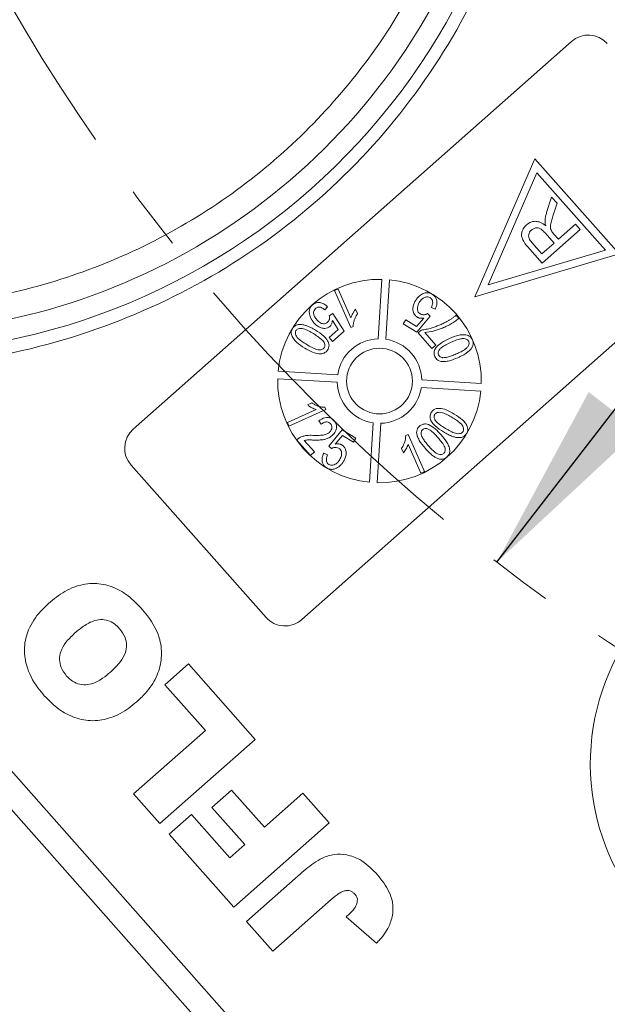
# Model space of a CAD drawing. Header units: millimetres. Extents: x 8853 to 11418, y 45 to 1005.
# Tile 151 of 256: x 10629 to 10652, y 447 to 486. Entities that reach past the tile are written whole.
import ezdxf

# ---------------------------------------------------------------- set-up
doc = ezdxf.new("R2010")
doc.units = ezdxf.units.MM
doc.linetypes.add('CENTERX2', pattern=[20.32, 12.7, -2.54, 2.54, -2.54])
doc.styles.get("Standard").update_dxf_attribs({"font": '仿宋_GB2312_0.TTF', "width": 0.8})
doc.dimstyles.new('副本 ISO-35.1', dxfattribs={"dimtxt": 9, "dimasz": 7.5, "dimexe": 5, "dimexo": 0.625, "dimgap": 2.5, "dimtad": 1, "dimtoh": 1, "dimdsep": 46, "dimtxsty": 'Standard', "dimcen": 2.5, "dimadec": 0, "dimazin": 0, "dimtfac": 1, "dimtmove": 0, "dimatfit": 3, "dimfxl": 0, "dimarcsym": 0})

msp = doc.modelspace()

# ---------------------------------------------------------------- linework, layer by layer
at = {"color": 7, "linetype": 'Continuous', "lineweight": 15}
for p, q in [((10633.025, 469.717), (10650.243, 484.965)), ((10648.802, 480.35), (10646.446, 474.924)), ((10652.117, 476.607), (10648.802, 480.35)), ((10646.978, 475.395), (10648.89, 479.799)), ((10648.89, 479.799), (10651.58, 476.76)), ((10649.271, 478.234), (10649.467, 478.845)), ((10649.467, 478.845), (10649.681, 478.603)), ((10649.681, 478.603), (10649.53, 478.137)), ((10656.873, 477.479), (10639.655, 462.23)), ((10650.595, 477.571), (10649.098, 476.245)), ((10650.408, 477.782), (10649.737, 477.187)), ((10650.595, 477.571), (10650.408, 477.782)), ((10649.084, 476.609), (10648.689, 477.055)), ((10649.209, 477.435), (10649.564, 477.034)), ((10649.545, 477.403), (10649.737, 477.187)), ((10651.58, 476.76), (10646.978, 475.395)), ((10649.098, 476.245), (10648.523, 476.895)), ((10649.564, 477.034), (10649.084, 476.609)), ((10646.446, 474.924), (10652.117, 476.607)), ((10642.654, 473.271), (10642.795, 475.608)), ((10643.095, 475.59), (10642.953, 473.253)), ((10640.932, 475.166), (10641.073, 475.229)), ((10641.58, 473.712), (10640.932, 475.166)), ((10641.073, 475.229), (10641.579, 474.096)), ((10640.663, 474.53), (10640.554, 474.406)), ((10641.843, 474.265), (10641.766, 474.437)), ((10644.893, 474.439), (10644.745, 474.508)), ((10640.729, 474.177), (10640.865, 474.27)), ((10641.079, 473.638), (10640.85, 473.988)), ((10640.865, 474.27), (10641.317, 473.575)), ((10643.636, 473.854), (10643.731, 474.014)), ((10643.731, 474.014), (10644.163, 473.755)), ((10644.163, 473.755), (10644.441, 474.085)), ((10644.698, 474.167), (10644.174, 473.531)), ((10644.585, 474.262), (10644.698, 474.167)), ((10645.715, 474.195), (10645.824, 474.073)), ((10640.721, 473.32), (10641.079, 473.638)), ((10641.317, 473.575), (10640.857, 473.167)), ((10641.58, 473.712), (10641.671, 473.753)), ((10644.174, 473.531), (10643.636, 473.854)), ((10644.22, 473.501), (10644.344, 473.612)), ((10640.857, 473.167), (10640.721, 473.32)), ((10644.764, 472.887), (10644.22, 473.501)), ((10644.482, 473.515), (10644.917, 473.023)), ((10644.917, 473.023), (10644.764, 472.887)), ((10641.041, 471.56), (10638.704, 471.701)), ((10638.722, 472.001), (10641.059, 471.859)), ((10644.366, 471.658), (10646.702, 471.517)), ((10642.071, 440.648), (10614.933, 471.292)), ((10646.684, 471.217), (10644.347, 471.359)), ((10639.083, 469.979), (10640.216, 470.485)), ((10640.6, 470.486), (10639.146, 469.838)), ((10640.047, 470.749), (10639.875, 470.672)), ((10640.6, 470.486), (10640.559, 470.577)), ((10614.926, 469.792), (10641.322, 439.985)), ((10639.146, 469.838), (10639.083, 469.979)), ((10640.413, 469.909), (10640.32, 470.045)), ((10642.311, 467.628), (10642.453, 469.965)), ((10642.752, 469.947), (10642.611, 467.61)), ((10640.709, 469.051), (10641.232, 469.687)), ((10641.243, 469.463), (10640.965, 469.133)), ((10641.232, 469.687), (10641.77, 469.364)), ((10641.675, 469.204), (10641.243, 469.463)), ((10641.77, 469.364), (10641.675, 469.204)), ((10643.826, 469.506), (10643.735, 469.465)), ((10643.826, 469.506), (10644.474, 468.052)), ((10639.99, 468.685), (10639.446, 469.299)), ((10639.742, 469.274), (10640.144, 468.821)), ((10640.821, 468.956), (10640.709, 469.051)), ((10643.563, 468.953), (10643.64, 468.781)), ((10644.333, 467.989), (10643.827, 469.122)), ((10640.144, 468.821), (10639.99, 468.685)), ((10640.513, 468.779), (10640.661, 468.71)), ((10638.243, 462.316), (10632.939, 468.305)), ((10644.474, 468.052), (10644.333, 467.989)), ((10634.267, 459.666), (10635.19, 460.484)), ((10635.19, 460.484), (10637.817, 457.518)), ((10635.86, 457.867), (10634.267, 459.666)), ((10633.04, 455.37), (10635.86, 457.867)), ((10637.817, 457.518), (10634.073, 454.204)), ((10634.073, 454.204), (10633.04, 455.37)), ((10636.114, 454.837), (10636.892, 455.526)), ((10636.892, 455.526), (10638.184, 454.068)), ((10638.184, 454.068), (10639.691, 455.402)), ((10639.691, 455.402), (10640.724, 454.236)), ((10637.406, 453.379), (10636.114, 454.837)), ((10634.441, 453.789), (10635.316, 454.564)), ((10635.316, 454.564), (10636.823, 452.862)), ((10640.724, 454.236), (10636.981, 450.921)), ((10636.981, 450.921), (10634.441, 453.789)), ((10636.823, 452.862), (10637.406, 453.379)), ((10637.477, 450.36), (10639.503, 452.154)), ((10640.801, 451.222), (10638.511, 449.193)), ((10638.511, 449.193), (10637.477, 450.36)), ((10641.398, 450.536), (10642.587, 449.507))]:
    msp.add_line(p, q, dxfattribs=at)
msp.add_circle((10642.703, 471.609), 1.292, dxfattribs=at)
at = {"color": 1, "linetype": 'CENTERX2', "lineweight": 13}
msp.add_arc((10693.025, 523.672), 74.781, 111.54621, 243.82451, dxfattribs=at)
at = {"color": 7, "linetype": 'Continuous', "lineweight": 15}
for centre, radius, start, end in [((10622.911, 498.483), 25.8, 265.3706, 357.6854), ((10622.911, 498.483), 25, 200.4733, 334.8974), ((10650.906, 484.217), 1, 41.528, 131.528), ((10642.703, 471.609), 4, 88.6771, 174.3789), ((10642.703, 471.609), 4, 358.6771, 84.3789), ((10642.703, 471.609), 1.663, 91.7024, 171.3536), ((10642.703, 471.609), 1.663, 1.7024, 81.3536), ((10642.703, 471.609), 4, 178.6771, 264.3789), ((10642.703, 471.609), 1.663, 181.7024, 261.3536), ((10642.703, 471.609), 1.663, 271.7024, 351.3536), ((10642.703, 471.609), 4, 268.6771, 354.3789), ((10633.688, 468.968), 1, 131.528, 221.528), ((10660.038, 456.56), 9.05, 20.7049, 242.3512), ((10660.038, 456.56), 25, 244.316, 18.7401), ((10638.992, 462.979), 1, 221.528, 311.528)]:
    msp.add_arc(centre, radius, start, end, dxfattribs=at)
for points, knots in [([(10649.189, 497.421), (10649.018, 495.679), (10648.671, 492.159), (10646.821, 487.128), (10644.068, 482.558), (10640.462, 478.664), (10636.161, 475.556), (10631.292, 473.375), (10626.074, 472.147), (10622.538, 472.229), (10620.788, 472.269)], [0, 0, 0, 0, 0.123724, 0.25, 0.376276, 0.5, 0.623724, 0.75, 0.876276, 1, 1, 1, 1]), ([(10645.152, 489.466), (10644.664, 488.396), (10643.671, 486.216), (10641.556, 483.231), (10638.981, 480.523), (10635.968, 478.228), (10632.635, 476.432), (10629.105, 475.204), (10625.513, 474.511), (10623.118, 474.505), (10621.941, 474.503)], [0, 0, 0, 0, 0.119843, 0.244, 0.371208, 0.5, 0.628792, 0.756, 0.880157, 1, 1, 1, 1]), ([(10649.207, 477.895), (10649.208, 477.912), (10649.209, 477.945), (10649.214, 477.995), (10649.222, 478.045), (10649.233, 478.101), (10649.249, 478.164), (10649.264, 478.211), (10649.271, 478.234)], [0, 0, 0, 0, 0.144665, 0.289487, 0.4342, 0.579222, 0.789354, 1, 1, 1, 1]), ([(10648.482, 477.754), (10648.537, 477.795), (10648.637, 477.869), (10648.818, 477.901), (10649.006, 477.87), (10649.142, 477.79), (10649.218, 477.728), (10649.236, 477.714)], [0, 0, 0, 0, 0.243042, 0.443531, 0.644482, 0.917379, 1, 1, 1, 1]), ([(10649.236, 477.714), (10649.232, 477.729), (10649.224, 477.758), (10649.214, 477.803), (10649.208, 477.849), (10649.207, 477.88), (10649.207, 477.895)], [0, 0, 0, 0, 0.250484, 0.501049, 0.749483, 1, 1, 1, 1]), ([(10649.53, 478.137), (10649.511, 478.073), (10649.471, 477.942), (10649.423, 477.766), (10649.418, 477.614), (10649.448, 477.542), (10649.46, 477.514)], [0, 0, 0, 0, 0.311481, 0.638477, 0.856708, 1, 1, 1, 1]), ([(10648.523, 476.895), (10648.45, 476.979), (10648.345, 477.103), (10648.277, 477.309), (10648.295, 477.475), (10648.363, 477.632), (10648.444, 477.716), (10648.482, 477.754)], [0, 0, 0, 0, 0.336384, 0.490534, 0.645438, 0.837553, 1, 1, 1, 1]), ([(10648.689, 477.055), (10648.646, 477.109), (10648.583, 477.188), (10648.558, 477.32), (10648.576, 477.416), (10648.618, 477.493), (10648.657, 477.532), (10648.673, 477.547)], [0, 0, 0, 0, 0.363897, 0.534205, 0.704468, 0.879693, 1, 1, 1, 1]), ([(10648.673, 477.547), (10648.709, 477.573), (10648.773, 477.618), (10648.885, 477.64), (10648.99, 477.622), (10649.102, 477.55), (10649.168, 477.479), (10649.209, 477.435)], [0, 0, 0, 0, 0.210178, 0.371226, 0.533565, 0.714898, 1, 1, 1, 1]), ([(10649.46, 477.514), (10649.463, 477.509), (10649.469, 477.499), (10649.479, 477.484), (10649.489, 477.47), (10649.504, 477.452), (10649.522, 477.429), (10649.537, 477.412), (10649.545, 477.403)], [0, 0, 0, 0, 0.125153, 0.250477, 0.375646, 0.500866, 0.750267, 1, 1, 1, 1]), ([(10644.185, 474.122), (10644.151, 474.148), (10644.082, 474.2), (10644.024, 474.33), (10644.008, 474.481), (10644.042, 474.634), (10644.09, 474.723), (10644.113, 474.765)], [0, 0, 0, 0, 0.177529, 0.354598, 0.576747, 0.802574, 1, 1, 1, 1]), ([(10644.113, 474.765), (10644.122, 474.779), (10644.139, 474.808), (10644.169, 474.848), (10644.201, 474.887), (10644.245, 474.934), (10644.307, 474.986), (10644.362, 475.017), (10644.39, 475.033)], [0, 0, 0, 0, 0.127963, 0.256223, 0.384243, 0.512773, 0.753539, 1, 1, 1, 1]), ([(10644.691, 474.89), (10644.662, 474.903), (10644.608, 474.927), (10644.511, 474.915), (10644.407, 474.868), (10644.322, 474.787), (10644.279, 474.721), (10644.263, 474.696)], [0, 0, 0, 0, 0.177382, 0.334007, 0.546686, 0.828047, 1, 1, 1, 1]), ([(10644.39, 475.033), (10644.413, 475.044), (10644.461, 475.065), (10644.531, 475.081), (10644.596, 475.084), (10644.657, 475.076), (10644.717, 475.058), (10644.754, 475.038), (10644.773, 475.027)], [0, 0, 0, 0, 0.1911564, 0.3867446, 0.5322418, 0.6820741, 0.8386781, 1, 1, 1, 1]), ([(10644.745, 474.508), (10644.767, 474.566), (10644.799, 474.649), (10644.789, 474.763), (10644.758, 474.836), (10644.717, 474.873), (10644.694, 474.888), (10644.691, 474.89)], [0, 0, 0, 0, 0.432044, 0.616827, 0.802741, 0.978102, 1, 1, 1, 1]), ([(10644.773, 475.027), (10644.815, 474.996), (10644.89, 474.942), (10644.948, 474.821), (10644.966, 474.695), (10644.948, 474.563), (10644.911, 474.48), (10644.893, 474.439)], [0, 0, 0, 0, 0.231033, 0.410099, 0.588276, 0.79967, 1, 1, 1, 1]), ([(10639.952, 474.243), (10639.948, 474.269), (10639.941, 474.32), (10639.946, 474.391), (10639.962, 474.455), (10639.987, 474.509), (10640.021, 474.561), (10640.051, 474.589), (10640.067, 474.604)], [0, 0, 0, 0, 0.1932488, 0.3908984, 0.5355885, 0.684711, 0.8399549, 1, 1, 1, 1]), ([(10640.067, 474.604), (10640.107, 474.634), (10640.185, 474.691), (10640.334, 474.704), (10640.489, 474.665), (10640.596, 474.593), (10640.653, 474.539), (10640.663, 474.53)], [0, 0, 0, 0, 0.222912, 0.429114, 0.647214, 0.937531, 1, 1, 1, 1]), ([(10640.188, 474.465), (10640.166, 474.441), (10640.128, 474.401), (10640.106, 474.318), (10640.116, 474.221), (10640.162, 474.114), (10640.216, 474.047), (10640.242, 474.015)], [0, 0, 0, 0, 0.188744, 0.324822, 0.492508, 0.758011, 1, 1, 1, 1]), ([(10640.554, 474.406), (10640.51, 474.441), (10640.446, 474.492), (10640.347, 474.522), (10640.279, 474.518), (10640.226, 474.496), (10640.199, 474.474), (10640.188, 474.465)], [0, 0, 0, 0, 0.406374, 0.592589, 0.744614, 0.896945, 1, 1, 1, 1]), ([(10641.766, 474.437), (10641.756, 474.424), (10641.734, 474.398), (10641.706, 474.357), (10641.679, 474.315), (10641.647, 474.258), (10641.609, 474.187), (10641.589, 474.126), (10641.579, 474.096)], [0, 0, 0, 0, 0.127794, 0.25608, 0.383876, 0.511854, 0.754509, 1, 1, 1, 1]), ([(10644.263, 474.696), (10644.232, 474.634), (10644.187, 474.544), (10644.189, 474.411), (10644.221, 474.325), (10644.269, 474.274), (10644.3, 474.254), (10644.309, 474.249)], [0, 0, 0, 0, 0.404133, 0.590474, 0.778216, 0.938326, 1, 1, 1, 1]), ([(10640.127, 473.897), (10640.116, 473.91), (10640.095, 473.936), (10640.065, 473.976), (10640.037, 474.018), (10640.005, 474.074), (10639.973, 474.149), (10639.959, 474.212), (10639.952, 474.243)], [0, 0, 0, 0, 0.127378, 0.254999, 0.382438, 0.510406, 0.752427, 1, 1, 1, 1]), ([(10640.242, 474.015), (10640.286, 473.971), (10640.35, 473.907), (10640.458, 473.863), (10640.536, 473.857), (10640.607, 473.882), (10640.643, 473.911), (10640.662, 473.925)], [0, 0, 0, 0, 0.383963, 0.547613, 0.713022, 0.855096, 1, 1, 1, 1]), ([(10640.662, 473.925), (10640.673, 473.936), (10640.696, 473.958), (10640.719, 473.995), (10640.733, 474.032), (10640.74, 474.074), (10640.74, 474.123), (10640.733, 474.159), (10640.729, 474.177)], [0, 0, 0, 0, 0.169274, 0.343337, 0.470122, 0.601323, 0.797642, 1, 1, 1, 1]), ([(10640.85, 473.988), (10640.849, 473.975), (10640.846, 473.948), (10640.838, 473.904), (10640.823, 473.856), (10640.799, 473.814), (10640.775, 473.781), (10640.759, 473.765), (10640.751, 473.758)], [0, 0, 0, 0, 0.155622, 0.312048, 0.522865, 0.739991, 0.868899, 1, 1, 1, 1]), ([(10641.671, 473.753), (10641.673, 473.794), (10641.675, 473.878), (10641.709, 474.002), (10641.755, 474.123), (10641.805, 474.209), (10641.837, 474.255), (10641.843, 474.265)], [0, 0, 0, 0, 0.225798, 0.458384, 0.695809, 0.938062, 1, 1, 1, 1]), ([(10644.441, 474.085), (10644.427, 474.083), (10644.4, 474.078), (10644.352, 474.076), (10644.296, 474.08), (10644.247, 474.093), (10644.21, 474.109), (10644.194, 474.118), (10644.185, 474.122)], [0, 0, 0, 0, 0.155778, 0.312452, 0.546133, 0.787059, 0.893146, 1, 1, 1, 1]), ([(10644.309, 474.249), (10644.324, 474.241), (10644.354, 474.225), (10644.402, 474.215), (10644.45, 474.215), (10644.495, 474.222), (10644.542, 474.237), (10644.571, 474.254), (10644.585, 474.262)], [0, 0, 0, 0, 0.172016, 0.35027, 0.50136, 0.657066, 0.825975, 1, 1, 1, 1]), ([(10644.344, 473.612), (10644.41, 473.621), (10644.543, 473.64), (10644.726, 473.691), (10644.895, 473.745), (10645.05, 473.804), (10645.203, 473.872), (10645.301, 473.925), (10645.351, 473.951)], [0, 0, 0, 0, 0.187474, 0.376649, 0.531429, 0.686592, 0.843059, 1, 1, 1, 1]), ([(10645.824, 474.073), (10645.771, 474.031), (10645.666, 473.948), (10645.493, 473.845), (10645.315, 473.751), (10645.091, 473.654), (10644.814, 473.563), (10644.594, 473.531), (10644.482, 473.515)], [0, 0, 0, 0, 0.136074, 0.2734421, 0.4093907, 0.5460513, 0.7710305, 1, 1, 1, 1]), ([(10645.351, 473.951), (10645.383, 473.969), (10645.446, 474.004), (10645.538, 474.064), (10645.628, 474.128), (10645.686, 474.173), (10645.715, 474.195)], [0, 0, 0, 0, 0.248944, 0.498319, 0.748967, 1, 1, 1, 1]), ([(10639.764, 472.905), (10639.65, 472.977), (10639.484, 473.082), (10639.31, 473.272), (10639.237, 473.415), (10639.23, 473.546), (10639.253, 473.624), (10639.276, 473.663), (10639.282, 473.674)], [0, 0, 0, 0, 0.398455, 0.580367, 0.764167, 0.863829, 0.96352, 1, 1, 1, 1]), ([(10639.282, 473.674), (10639.294, 473.692), (10639.319, 473.73), (10639.367, 473.774), (10639.423, 473.806), (10639.476, 473.824), (10639.526, 473.833), (10639.556, 473.835), (10639.57, 473.835)], [0, 0, 0, 0, 0.190309, 0.38662, 0.562308, 0.745207, 0.871859, 1, 1, 1, 1]), ([(10639.846, 473.041), (10639.789, 473.076), (10639.675, 473.147), (10639.532, 473.254), (10639.437, 473.361), (10639.4, 473.451), (10639.392, 473.522), (10639.405, 473.566), (10639.417, 473.588), (10639.419, 473.592)], [0, 0, 0, 0, 0.263277, 0.527047, 0.704761, 0.823099, 0.903112, 0.983865, 1, 1, 1, 1]), ([(10639.419, 473.592), (10639.431, 473.608), (10639.455, 473.64), (10639.519, 473.672), (10639.608, 473.685), (10639.749, 473.66), (10639.917, 473.583), (10640.042, 473.511), (10640.105, 473.474)], [0, 0, 0, 0, 0.078202, 0.156814, 0.274428, 0.428483, 0.711398, 1, 1, 1, 1]), ([(10639.57, 473.835), (10639.613, 473.833), (10639.698, 473.828), (10639.813, 473.793), (10639.916, 473.753), (10640.008, 473.71), (10640.099, 473.663), (10640.158, 473.628), (10640.187, 473.611)], [0, 0, 0, 0, 0.1897896, 0.3852176, 0.5376342, 0.6907224, 0.8452285, 1, 1, 1, 1]), ([(10640.751, 473.758), (10640.723, 473.738), (10640.665, 473.695), (10640.544, 473.673), (10640.411, 473.695), (10640.259, 473.765), (10640.176, 473.848), (10640.127, 473.897)], [0, 0, 0, 0, 0.1425477, 0.3029416, 0.5030542, 0.7088789, 1, 1, 1, 1]), ([(10640.187, 473.611), (10640.301, 473.539), (10640.468, 473.434), (10640.642, 473.242), (10640.716, 473.096), (10640.722, 472.964), (10640.697, 472.888), (10640.675, 472.85), (10640.67, 472.841)], [0, 0, 0, 0, 0.397933, 0.582332, 0.768605, 0.868643, 0.968479, 1, 1, 1, 1]), ([(10640.105, 473.474), (10640.134, 473.457), (10640.191, 473.422), (10640.27, 473.369), (10640.343, 473.316), (10640.409, 473.262), (10640.473, 473.202), (10640.506, 473.154), (10640.523, 473.13)], [0, 0, 0, 0, 0.183286, 0.366712, 0.522381, 0.678491, 0.837651, 1, 1, 1, 1]), ([(10644.876, 472.575), (10644.862, 472.617), (10644.835, 472.698), (10644.863, 472.83), (10644.959, 472.98), (10645.156, 473.143), (10645.343, 473.231), (10645.448, 473.281)], [0, 0, 0, 0, 0.130102, 0.251339, 0.3866, 0.653267, 1, 1, 1, 1]), ([(10645.448, 473.281), (10645.573, 473.332), (10645.753, 473.408), (10646.007, 473.441), (10646.166, 473.42), (10646.278, 473.352), (10646.329, 473.287), (10646.349, 473.245), (10646.355, 473.234)], [0, 0, 0, 0, 0.39843, 0.578555, 0.76032, 0.861216, 0.962169, 1, 1, 1, 1]), ([(10645.513, 473.135), (10645.575, 473.161), (10645.697, 473.214), (10645.867, 473.269), (10646.009, 473.287), (10646.103, 473.265), (10646.166, 473.232), (10646.195, 473.195), (10646.207, 473.173), (10646.209, 473.169)], [0, 0, 0, 0, 0.26335, 0.527085, 0.70469, 0.820189, 0.900798, 0.982045, 1, 1, 1, 1]), ([(10646.355, 473.234), (10646.363, 473.214), (10646.379, 473.174), (10646.387, 473.111), (10646.383, 473.048), (10646.368, 472.993), (10646.347, 472.945), (10646.33, 472.918), (10646.322, 472.905)], [0, 0, 0, 0, 0.18305, 0.371765, 0.546827, 0.72894, 0.863493, 1, 1, 1, 1]), ([(10640.67, 472.841), (10640.644, 472.805), (10640.592, 472.736), (10640.467, 472.683), (10640.287, 472.677), (10640.041, 472.745), (10639.863, 472.848), (10639.764, 472.905)], [0, 0, 0, 0, 0.129663, 0.25238, 0.389931, 0.65822, 1, 1, 1, 1]), ([(10640.533, 472.925), (10640.52, 472.909), (10640.495, 472.875), (10640.429, 472.843), (10640.337, 472.83), (10640.197, 472.857), (10640.031, 472.934), (10639.908, 473.005), (10639.846, 473.041)], [0, 0, 0, 0, 0.081148, 0.162775, 0.281887, 0.440431, 0.71766, 1, 1, 1, 1]), ([(10640.523, 473.13), (10640.536, 473.105), (10640.557, 473.061), (10640.56, 472.992), (10640.546, 472.95), (10640.535, 472.929), (10640.533, 472.925)], [0, 0, 0, 0, 0.393428, 0.66797, 0.943111, 1, 1, 1, 1]), ([(10645.024, 472.639), (10645.017, 472.659), (10645.004, 472.699), (10645.017, 472.772), (10645.057, 472.851), (10645.156, 472.95), (10645.314, 473.042), (10645.446, 473.104), (10645.513, 473.135)], [0, 0, 0, 0, 0.081501, 0.16341, 0.28555, 0.424413, 0.709181, 1, 1, 1, 1]), ([(10646.209, 473.169), (10646.215, 473.149), (10646.228, 473.108), (10646.215, 473.034), (10646.169, 472.949), (10646.063, 472.851), (10645.906, 472.761), (10645.782, 472.703), (10645.719, 472.674)], [0, 0, 0, 0, 0.082024, 0.164464, 0.290629, 0.457261, 0.726613, 1, 1, 1, 1]), ([(10646.322, 472.905), (10646.296, 472.872), (10646.243, 472.804), (10646.148, 472.73), (10646.056, 472.669), (10645.968, 472.618), (10645.877, 472.571), (10645.815, 472.543), (10645.784, 472.529)], [0, 0, 0, 0, 0.189976, 0.385585, 0.537948, 0.690959, 0.845359, 1, 1, 1, 1]), ([(10645.784, 472.529), (10645.66, 472.477), (10645.479, 472.401), (10645.224, 472.367), (10645.065, 472.389), (10644.954, 472.456), (10644.903, 472.52), (10644.882, 472.562), (10644.876, 472.575)], [0, 0, 0, 0, 0.397793, 0.578801, 0.761678, 0.860551, 0.959511, 1, 1, 1, 1]), ([(10645.197, 472.529), (10645.181, 472.531), (10645.147, 472.536), (10645.106, 472.552), (10645.075, 472.571), (10645.055, 472.59), (10645.037, 472.613), (10645.028, 472.63), (10645.024, 472.639)], [0, 0, 0, 0, 0.233486, 0.474398, 0.601204, 0.732029, 0.864197, 1, 1, 1, 1]), ([(10645.719, 472.674), (10645.688, 472.661), (10645.627, 472.634), (10645.538, 472.6), (10645.453, 472.57), (10645.371, 472.547), (10645.285, 472.529), (10645.227, 472.529), (10645.197, 472.529)], [0, 0, 0, 0, 0.183296, 0.366739, 0.522449, 0.67858, 0.837782, 1, 1, 1, 1]), ([(10639.875, 470.672), (10639.888, 470.662), (10639.914, 470.64), (10639.955, 470.612), (10639.997, 470.585), (10640.054, 470.553), (10640.125, 470.515), (10640.186, 470.495), (10640.216, 470.485)], [0, 0, 0, 0, 0.127798, 0.256107, 0.383903, 0.511894, 0.754532, 1, 1, 1, 1]), ([(10640.559, 470.577), (10640.518, 470.579), (10640.434, 470.581), (10640.31, 470.614), (10640.189, 470.661), (10640.103, 470.711), (10640.057, 470.742), (10640.047, 470.749)], [0, 0, 0, 0, 0.226143, 0.459037, 0.694977, 0.935558, 1, 1, 1, 1]), ([(10644.736, 470.377), (10644.762, 470.412), (10644.812, 470.48), (10644.934, 470.533), (10645.11, 470.542), (10645.358, 470.476), (10645.539, 470.373), (10645.643, 470.313)], [0, 0, 0, 0, 0.126146, 0.248685, 0.381789, 0.644448, 1, 1, 1, 1]), ([(10640.32, 470.045), (10640.394, 470.095), (10640.503, 470.167), (10640.675, 470.185), (10640.791, 470.155), (10640.871, 470.099), (10640.909, 470.059), (10640.921, 470.047)], [0, 0, 0, 0, 0.392892, 0.572783, 0.753614, 0.921225, 1, 1, 1, 1]), ([(10645.219, 469.607), (10645.105, 469.679), (10644.939, 469.784), (10644.765, 469.975), (10644.691, 470.118), (10644.684, 470.25), (10644.708, 470.327), (10644.73, 470.367), (10644.736, 470.377)], [0, 0, 0, 0, 0.397993, 0.580197, 0.764282, 0.864607, 0.964958, 1, 1, 1, 1]), ([(10644.883, 470.088), (10644.875, 470.103), (10644.859, 470.133), (10644.849, 470.176), (10644.848, 470.213), (10644.852, 470.241), (10644.86, 470.268), (10644.869, 470.284), (10644.873, 470.293)], [0, 0, 0, 0, 0.2341362, 0.4762097, 0.6064755, 0.7403199, 0.8684674, 1, 1, 1, 1]), ([(10644.873, 470.293), (10644.886, 470.309), (10644.911, 470.343), (10644.978, 470.375), (10645.072, 470.388), (10645.213, 470.36), (10645.378, 470.282), (10645.499, 470.212), (10645.561, 470.177)], [0, 0, 0, 0, 0.081496, 0.163467, 0.284617, 0.447025, 0.72114, 1, 1, 1, 1]), ([(10645.301, 469.744), (10645.272, 469.761), (10645.216, 469.796), (10645.136, 469.849), (10645.064, 469.902), (10644.997, 469.956), (10644.933, 470.015), (10644.9, 470.064), (10644.883, 470.088)], [0, 0, 0, 0, 0.1832858, 0.3667118, 0.5223805, 0.6784907, 0.8376514, 1, 1, 1, 1]), ([(10645.561, 470.177), (10645.617, 470.142), (10645.731, 470.071), (10645.873, 469.964), (10645.97, 469.857), (10646.006, 469.768), (10646.014, 469.696), (10646.001, 469.652), (10645.989, 469.63), (10645.987, 469.626)], [0, 0, 0, 0, 0.2632099, 0.5269064, 0.7028949, 0.8221496, 0.9023964, 0.9833774, 1, 1, 1, 1]), ([(10645.643, 470.313), (10645.756, 470.241), (10645.922, 470.136), (10646.096, 469.946), (10646.17, 469.803), (10646.177, 469.672), (10646.153, 469.595), (10646.13, 469.555), (10646.124, 469.544)], [0, 0, 0, 0, 0.398487, 0.580423, 0.764447, 0.863754, 0.963105, 1, 1, 1, 1]), ([(10640.781, 469.927), (10640.76, 469.947), (10640.722, 469.983), (10640.65, 470.003), (10640.579, 470.001), (10640.496, 469.973), (10640.444, 469.933), (10640.413, 469.909)], [0, 0, 0, 0, 0.209928, 0.370242, 0.529862, 0.716294, 1, 1, 1, 1]), ([(10640.734, 469.59), (10640.762, 469.62), (10640.809, 469.671), (10640.835, 469.76), (10640.834, 469.833), (10640.811, 469.888), (10640.789, 469.916), (10640.781, 469.927)], [0, 0, 0, 0, 0.326003, 0.538357, 0.716388, 0.895146, 1, 1, 1, 1]), ([(10640.921, 470.047), (10640.952, 470.005), (10641.004, 469.934), (10641.022, 469.809), (10641.002, 469.693), (10640.947, 469.572), (10640.88, 469.504), (10640.844, 469.468)], [0, 0, 0, 0, 0.231592, 0.399113, 0.5659, 0.765762, 1, 1, 1, 1]), ([(10644.505, 468.956), (10644.419, 469.059), (10644.293, 469.209), (10644.186, 469.43), (10644.155, 469.574), (10644.171, 469.695), (10644.216, 469.779), (10644.258, 469.819), (10644.275, 469.836)], [0, 0, 0, 0, 0.396817, 0.575976, 0.724424, 0.827652, 0.931402, 1, 1, 1, 1]), ([(10644.275, 469.836), (10644.312, 469.862), (10644.384, 469.913), (10644.512, 469.93), (10644.692, 469.882), (10644.902, 469.736), (10645.046, 469.58), (10645.12, 469.5)], [0, 0, 0, 0, 0.132467, 0.259515, 0.367846, 0.679603, 1, 1, 1, 1]), ([(10644.34, 469.501), (10644.337, 469.534), (10644.332, 469.586), (10644.356, 469.652), (10644.38, 469.681), (10644.394, 469.695), (10644.396, 469.696)], [0, 0, 0, 0, 0.472419, 0.721549, 0.970751, 1, 1, 1, 1]), ([(10644.396, 469.696), (10644.413, 469.709), (10644.448, 469.734), (10644.519, 469.745), (10644.604, 469.731), (10644.724, 469.667), (10644.855, 469.547), (10644.949, 469.444), (10644.996, 469.392)], [0, 0, 0, 0, 0.0852242, 0.1712057, 0.2832218, 0.4330603, 0.7138227, 1, 1, 1, 1]), ([(10645.987, 469.626), (10645.974, 469.609), (10645.949, 469.576), (10645.881, 469.545), (10645.793, 469.534), (10645.655, 469.558), (10645.49, 469.635), (10645.364, 469.707), (10645.301, 469.744)], [0, 0, 0, 0, 0.082176, 0.164779, 0.286551, 0.426628, 0.71036, 1, 1, 1, 1]), ([(10639.446, 469.299), (10639.451, 469.303), (10639.459, 469.311), (10639.473, 469.322), (10639.487, 469.333), (10639.506, 469.347), (10639.531, 469.364), (10639.551, 469.375), (10639.562, 469.381)], [0, 0, 0, 0, 0.125133, 0.250295, 0.375449, 0.500779, 0.749809, 1, 1, 1, 1]), ([(10639.562, 469.381), (10639.584, 469.392), (10639.629, 469.414), (10639.698, 469.438), (10639.766, 469.456), (10639.852, 469.472), (10639.96, 469.478), (10640.045, 469.474), (10640.087, 469.473)], [0, 0, 0, 0, 0.138221, 0.277395, 0.402216, 0.527815, 0.762777, 1, 1, 1, 1]), ([(10640.087, 469.473), (10640.154, 469.471), (10640.288, 469.469), (10640.478, 469.478), (10640.634, 469.516), (10640.707, 469.57), (10640.734, 469.59)], [0, 0, 0, 0, 0.298377, 0.597096, 0.853169, 1, 1, 1, 1]), ([(10640.844, 469.468), (10640.818, 469.447), (10640.765, 469.405), (10640.664, 469.351), (10640.543, 469.313), (10640.405, 469.293), (10640.265, 469.288), (10640.172, 469.289), (10640.125, 469.289)], [0, 0, 0, 0, 0.131944, 0.266787, 0.446934, 0.632145, 0.81578, 1, 1, 1, 1]), ([(10643.735, 469.465), (10643.727, 469.381), (10643.711, 469.21), (10643.625, 469.044), (10643.57, 468.963), (10643.563, 468.953)], [0, 0, 0, 0, 0.458957, 0.935465, 1, 1, 1, 1]), ([(10644.628, 469.066), (10644.606, 469.091), (10644.562, 469.141), (10644.503, 469.214), (10644.452, 469.284), (10644.408, 469.351), (10644.366, 469.422), (10644.349, 469.474), (10644.34, 469.501)], [0, 0, 0, 0, 0.190496, 0.381118, 0.533543, 0.686347, 0.8418, 1, 1, 1, 1]), ([(10644.996, 469.392), (10645.04, 469.342), (10645.131, 469.235), (10645.233, 469.094), (10645.284, 468.965), (10645.288, 468.879), (10645.269, 468.807), (10645.241, 468.776), (10645.227, 468.761)], [0, 0, 0, 0, 0.271738, 0.571643, 0.702765, 0.834611, 0.913732, 1, 1, 1, 1]), ([(10645.12, 469.5), (10645.206, 469.397), (10645.331, 469.249), (10645.443, 469.021), (10645.473, 468.865), (10645.443, 468.738), (10645.396, 468.667), (10645.36, 468.633), (10645.349, 468.622)], [0, 0, 0, 0, 0.397293, 0.573404, 0.751661, 0.853128, 0.954558, 1, 1, 1, 1]), ([(10645.836, 469.383), (10645.793, 469.385), (10645.707, 469.39), (10645.591, 469.425), (10645.488, 469.466), (10645.397, 469.508), (10645.307, 469.556), (10645.248, 469.59), (10645.219, 469.607)], [0, 0, 0, 0, 0.192003, 0.389705, 0.541013, 0.692984, 0.846361, 1, 1, 1, 1]), ([(10646.124, 469.544), (10646.112, 469.526), (10646.087, 469.488), (10646.039, 469.444), (10645.983, 469.412), (10645.93, 469.394), (10645.88, 469.385), (10645.85, 469.383), (10645.836, 469.383)], [0, 0, 0, 0, 0.190309, 0.38662, 0.562308, 0.745207, 0.871859, 1, 1, 1, 1]), ([(10640.125, 469.289), (10640.092, 469.29), (10640.042, 469.292), (10639.975, 469.294), (10639.911, 469.295), (10639.833, 469.294), (10639.773, 469.281), (10639.742, 469.274)], [0, 0, 0, 0, 0.259965, 0.389946, 0.519942, 0.758178, 1, 1, 1, 1]), ([(10641.097, 468.969), (10641.066, 468.983), (10641.007, 469.009), (10640.911, 468.999), (10640.853, 468.975), (10640.824, 468.958), (10640.821, 468.956)], [0, 0, 0, 0, 0.349762, 0.652672, 0.962091, 1, 1, 1, 1]), ([(10640.965, 469.133), (10640.979, 469.135), (10641.007, 469.14), (10641.055, 469.142), (10641.109, 469.138), (10641.158, 469.126), (10641.195, 469.11), (10641.212, 469.1), (10641.221, 469.096)], [0, 0, 0, 0, 0.157952, 0.316856, 0.544695, 0.779396, 0.889257, 1, 1, 1, 1]), ([(10641.143, 468.522), (10641.17, 468.573), (10641.211, 468.653), (10641.221, 468.777), (10641.198, 468.87), (10641.149, 468.935), (10641.111, 468.96), (10641.097, 468.969)], [0, 0, 0, 0, 0.338842, 0.53301, 0.728333, 0.898026, 1, 1, 1, 1]), ([(10641.221, 469.096), (10641.255, 469.07), (10641.324, 469.018), (10641.382, 468.89), (10641.398, 468.741), (10641.366, 468.587), (10641.317, 468.496), (10641.293, 468.453)], [0, 0, 0, 0, 0.177674, 0.352669, 0.57168, 0.794642, 1, 1, 1, 1]), ([(10643.64, 468.781), (10643.66, 468.807), (10643.701, 468.86), (10643.77, 468.972), (10643.805, 469.062), (10643.827, 469.122)], [0, 0, 0, 0, 0.256175, 0.51219, 1, 1, 1, 1]), ([(10645.033, 468.548), (10644.99, 468.565), (10644.904, 468.6), (10644.801, 468.673), (10644.714, 468.745), (10644.642, 468.812), (10644.572, 468.883), (10644.528, 468.932), (10644.505, 468.956)], [0, 0, 0, 0, 0.203404, 0.412578, 0.558423, 0.704766, 0.852269, 1, 1, 1, 1]), ([(10645.227, 468.761), (10645.21, 468.748), (10645.176, 468.724), (10645.104, 468.714), (10645.02, 468.728), (10644.901, 468.791), (10644.771, 468.909), (10644.676, 469.013), (10644.628, 469.066)], [0, 0, 0, 0, 0.08344, 0.167457, 0.29018, 0.424177, 0.709194, 1, 1, 1, 1]), ([(10640.633, 468.191), (10640.591, 468.221), (10640.517, 468.276), (10640.455, 468.404), (10640.439, 468.54), (10640.464, 468.671), (10640.498, 468.747), (10640.513, 468.779)], [0, 0, 0, 0, 0.231218, 0.408045, 0.624904, 0.840008, 1, 1, 1, 1]), ([(10640.661, 468.71), (10640.639, 468.654), (10640.608, 468.572), (10640.617, 468.459), (10640.646, 468.384), (10640.688, 468.346), (10640.712, 468.33), (10640.715, 468.328)], [0, 0, 0, 0, 0.4214198, 0.6080374, 0.7953315, 0.9757572, 1, 1, 1, 1]), ([(10645.349, 468.622), (10645.331, 468.608), (10645.295, 468.578), (10645.236, 468.551), (10645.177, 468.537), (10645.126, 468.534), (10645.077, 468.538), (10645.048, 468.545), (10645.033, 468.548)], [0, 0, 0, 0, 0.203225, 0.41287, 0.56979, 0.731801, 0.864927, 1, 1, 1, 1]), ([(10641.016, 468.185), (10640.993, 468.174), (10640.946, 468.153), (10640.875, 468.137), (10640.81, 468.134), (10640.749, 468.142), (10640.689, 468.16), (10640.652, 468.18), (10640.633, 468.191)], [0, 0, 0, 0, 0.191156, 0.386745, 0.532242, 0.682074, 0.838678, 1, 1, 1, 1]), ([(10640.715, 468.328), (10640.739, 468.317), (10640.787, 468.294), (10640.877, 468.298), (10640.977, 468.337), (10641.073, 468.416), (10641.12, 468.488), (10641.143, 468.522)], [0, 0, 0, 0, 0.150705, 0.302187, 0.50178, 0.762512, 1, 1, 1, 1]), ([(10641.293, 468.453), (10641.284, 468.439), (10641.267, 468.41), (10641.237, 468.37), (10641.205, 468.331), (10641.161, 468.284), (10641.099, 468.232), (10641.044, 468.201), (10641.016, 468.185)], [0, 0, 0, 0, 0.127976, 0.256265, 0.384294, 0.512916, 0.753586, 1, 1, 1, 1]), ([(10629.695, 462.862), (10629.796, 462.948), (10630.103, 463.208), (10630.664, 463.537), (10631.409, 463.688), (10632.126, 463.579), (10632.794, 463.233), (10633.144, 462.873), (10633.33, 462.683)], [0, 0, 0, 0, 0.096763, 0.291773, 0.464613, 0.63772, 0.807851, 1, 1, 1, 1]), ([(10629.53, 459.236), (10629.444, 459.338), (10629.142, 459.696), (10628.802, 460.334), (10628.71, 461.149), (10628.892, 461.897), (10629.272, 462.464), (10629.587, 462.761), (10629.695, 462.862)], [0, 0, 0, 0, 0.097263, 0.341984, 0.513045, 0.684302, 0.89238, 1, 1, 1, 1]), ([(10633.33, 462.683), (10633.416, 462.581), (10633.731, 462.21), (10634.098, 461.562), (10634.166, 460.728), (10633.993, 460.017), (10633.626, 459.436), (10633.305, 459.13), (10633.169, 459)], [0, 0, 0, 0, 0.095574, 0.349117, 0.516447, 0.683176, 0.865288, 1, 1, 1, 1]), ([(10630.708, 461.678), (10630.81, 461.764), (10631.038, 461.956), (10631.38, 462.164), (10631.736, 462.251), (10632.032, 462.206), (10632.291, 462.071), (10632.423, 461.936), (10632.489, 461.87)], [0, 0, 0, 0, 0.195594, 0.436127, 0.579848, 0.724086, 0.864207, 1, 1, 1, 1]), ([(10630.408, 460.008), (10630.325, 460.117), (10630.18, 460.31), (10630.113, 460.657), (10630.165, 461.001), (10630.372, 461.357), (10630.588, 461.564), (10630.708, 461.678)], [0, 0, 0, 0, 0.209846, 0.372333, 0.535081, 0.742489, 1, 1, 1, 1]), ([(10632.489, 461.87), (10632.57, 461.76), (10632.714, 461.569), (10632.777, 461.229), (10632.725, 460.894), (10632.507, 460.521), (10632.274, 460.299), (10632.136, 460.167)], [0, 0, 0, 0, 0.204761, 0.357913, 0.511037, 0.711107, 1, 1, 1, 1]), ([(10632.136, 460.167), (10632.033, 460.081), (10631.806, 459.892), (10631.449, 459.697), (10631.078, 459.648), (10630.774, 459.718), (10630.551, 459.857), (10630.444, 459.97), (10630.408, 460.008)], [0, 0, 0, 0, 0.203596, 0.451902, 0.607587, 0.763348, 0.919516, 1, 1, 1, 1]), ([(10633.169, 459), (10633.067, 458.915), (10632.758, 458.656), (10632.185, 458.344), (10631.437, 458.211), (10630.721, 458.338), (10630.062, 458.693), (10629.713, 459.049), (10629.53, 459.236)], [0, 0, 0, 0, 0.096905, 0.2925, 0.46579, 0.639193, 0.810645, 1, 1, 1, 1]), ([(10639.503, 452.154), (10639.604, 452.241), (10639.903, 452.498), (10640.356, 452.832), (10640.924, 453.024), (10641.438, 452.991), (10642.032, 452.784), (10642.358, 452.461), (10642.555, 452.266)], [0, 0, 0, 0, 0.1136198, 0.3358942, 0.4750673, 0.6142166, 0.7674037, 1, 1, 1, 1]), ([(10642.555, 452.266), (10642.641, 452.164), (10642.901, 451.857), (10643.199, 451.348), (10643.258, 450.729), (10643.107, 450.166), (10642.837, 449.771), (10642.631, 449.554), (10642.587, 449.507)], [0, 0, 0, 0, 0.128183, 0.387536, 0.549691, 0.711944, 0.938522, 1, 1, 1, 1]), ([(10640.801, 451.222), (10640.904, 451.308), (10641.055, 451.435), (10641.273, 451.551), (10641.423, 451.583), (10641.552, 451.566), (10641.654, 451.511), (10641.706, 451.458), (10641.731, 451.434)], [0, 0, 0, 0, 0.372716, 0.548628, 0.683692, 0.793503, 0.903383, 1, 1, 1, 1]), ([(10641.833, 451.217), (10641.826, 451.149), (10641.812, 451.013), (10641.697, 450.835), (10641.555, 450.682), (10641.451, 450.585), (10641.398, 450.536)], [0, 0, 0, 0, 0.243238, 0.486568, 0.742114, 1, 1, 1, 1]), ([(10641.731, 451.434), (10641.749, 451.411), (10641.782, 451.371), (10641.817, 451.303), (10641.83, 451.252), (10641.833, 451.221), (10641.833, 451.217)], [0, 0, 0, 0, 0.364246, 0.622323, 0.945339, 1, 1, 1, 1])]:
    msp.add_open_spline(points, degree=3, knots=knots, dxfattribs=at)

# ---------------------------------------------------------------- leaders
at = {"color": 5, "lineweight": 9}
msp.add_leader([(10647.315, 464.488), (10693.025, 523.672), (10730.181, 523.672)], dimstyle='副本 ISO-35.1', override={"dimgap": 2.5, "dimtad": 0}, dxfattribs=at)

doc.saveas('drawing.dxf')
